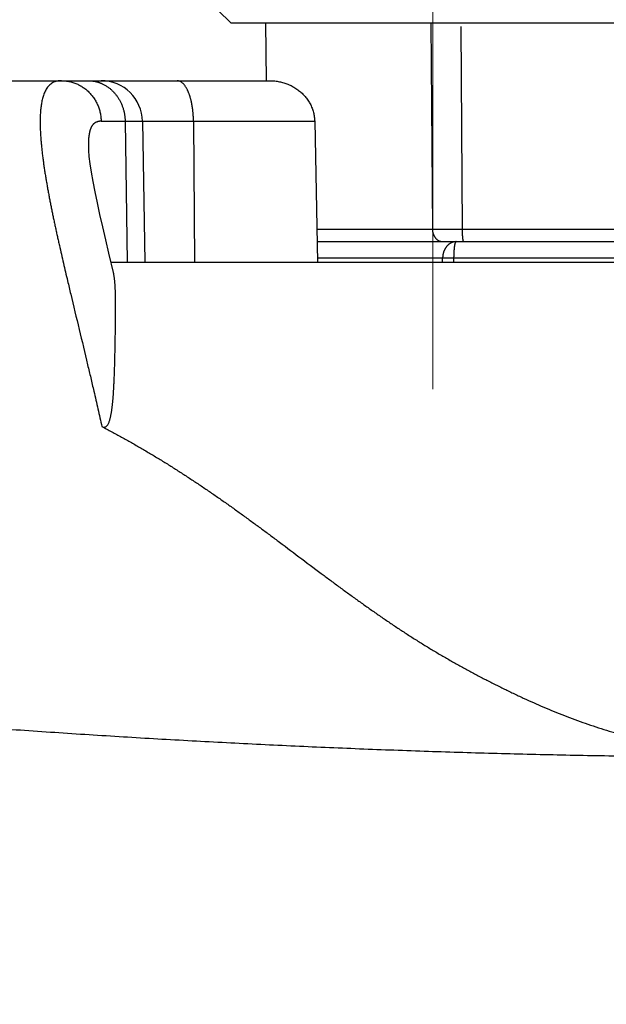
# Model space of a CAD drawing. Header units: millimetres. Extents: x 0 to 1076, y 0 to 742.
# Tile 90 of 125: x 355.59 to 362.7, y 386.61 to 398.54. Entities that reach past the tile are written whole.
import ezdxf

# ---------------------------------------------------------------- set-up
doc = ezdxf.new("R2010")
doc.units = ezdxf.units.MM
doc.header["$LTSCALE"] = 0.454724
doc.linetypes.add('CENTER', pattern=[50.8, 31.75, -6.35, 6.35, -6.35])
doc.layers.add('NoLayerName_001', color=7, linetype='Continuous')
doc.layers.add('NoLayerName_007', color=7, linetype='Continuous')
doc.styles.get("Standard").update_dxf_attribs({"font": 'txt', "bigfont": 'extfont2'})
doc.dimstyles.get("Standard").update_dxf_attribs({"dimtxt": 2.5, "dimasz": 2.5, "dimexe": 1, "dimexo": 1, "dimtad": 1, "dimdec": 3, "dimzin": 0, "dimdsep": 46, "dimtxsty": 'Standard', "dimcen": 2.5, "dimadec": 3, "dimazin": 0, "dimtfac": 0.75, "dimtdec": 3, "dimtmove": 0, "dimatfit": 3, "dimfxl": 1, "dimarcsym": 0})

# ---------------------------------------------------------------- blocks, each defined once
blk = doc.blocks.new('_OPEN30')
at = {"color": 0, "linetype": 'ByBlock', "lineweight": -2}
for p, q in [((-1, 0.267949), (0, 0)), ((0, 0), (-1, -0.267949)), ((0, 0), (-1, 0))]:
    blk.add_line(p, q, dxfattribs=at)
blk = doc.blocks.new('*D139')
at = {"layer": 'Defpoints', "color": 0}
for p in [(292.5, 425), (487.5, 422.9), (292.5, 325)]:
    blk.add_point(p, dxfattribs=at)
at = {"layer": 'NoLayerName_001', "color": 0, "linetype": 'Continuous', "lineweight": 13}
for p, q in [((292.5, 422.5), (292.5, 322.5)), ((487.5, 420.4), (487.5, 322.5)), ((483.75, 325), (296.25, 325))]:
    blk.add_line(p, q, dxfattribs=at)
at = {"layer": 'NoLayerName_001', "color": 0, "lineweight": 13, "xscale": 3.75, "yscale": 3.75, "zscale": 3.75, "rotation": 180}
blk.add_blockref('_OPEN30', (292.5, 325), dxfattribs=at)
at = {"layer": 'NoLayerName_001', "color": 0, "lineweight": 13, "xscale": 3.75, "yscale": 3.75, "zscale": 3.75}
blk.add_blockref('_OPEN30', (487.5, 325), dxfattribs=at)
at = {"layer": 'NoLayerName_001', "color": 0, "lineweight": 13, "insert": (390, 331.967), "char_height": 8.75, "attachment_point": 5}
blk.add_mtext('\\W0.8000;195', dxfattribs=at)

msp = doc.modelspace()

# ---------------------------------------------------------------- linework, layer by layer
at = {"layer": 'NoLayerName_001', "color": 4, "linetype": 'CENTER', "lineweight": 13}
msp.add_line((360.6, 408.5), (360.6, 393.5), dxfattribs=at)
at = {"layer": 'NoLayerName_001', "color": 4, "linetype": 'Continuous', "lineweight": 25}
for q in [(357.8506, 398.8), (363.0506, 398.5)]:
    msp.add_line((358.1506, 398.5), q, dxfattribs=at)
at = {"layer": 'NoLayerName_001', "color": 60, "linetype": 'Continuous', "lineweight": 25}
for p, q in [((358.583, 397.7997), (358.5769, 398.5)), ((360.5756, 398.5), (360.5945, 395.9987)), ((360.9376, 398.4576), (360.9538, 395.9992)), ((352.0501, 397.8), (358.6189, 397.8)), ((356.5805, 397.3087), (359.1677, 397.3087)), ((356.8709, 397.3087), (356.8976, 395.6)), ((357.0809, 397.3087), (357.1107, 395.6)), ((357.6993, 397.3087), (357.7112, 395.6)), ((359.1677, 397.3087), (359.2002, 395.6)), ((356.4257, 396.9942), (356.4257, 396.9936)), ((360.5945, 395.9987), (359.1926, 395.9987)), ((360.9538, 395.9992), (360.5945, 395.9987)), ((363.6834, 395.9992), (360.9538, 395.9992)), ((359.1955, 395.85), (382.5001, 395.85)), ((356.6707, 395.711), (356.7315, 395.4608)), ((364.6882, 395.65), (359.1993, 395.65)), ((360.7177, 395.6), (360.7177, 395.65)), ((360.8554, 395.6), (360.8553, 395.6502)), ((356.6976, 395.6), (364.4994, 395.6))]:
    msp.add_line(p, q, dxfattribs=at)
msp.add_lwpolyline([(356.4257, 396.9943), (356.4274, 396.9525), (356.4334, 396.8797), (356.4441, 396.7919), (356.4595, 396.6905), (356.4793, 396.5774), (356.5031, 396.4537), (356.5306, 396.3207), (356.5615, 396.1792), (356.5953, 396.0302), (356.6318, 395.874), (356.6707, 395.711)], dxfattribs=at)
msp.add_arc((356.5809, 397.3), 0.5, 1.00001, 90.00025, dxfattribs=at)
for points, knots in [([(356.0995, 397.8), (356.0812, 397.798), (356.044, 397.7973), (355.9914, 397.7771), (355.9475, 397.7427), (355.9144, 397.6981), (355.8904, 397.6484), (355.8731, 397.5961), (355.8606, 397.5425), (355.8519, 397.4881), (355.8463, 397.4332), (355.843, 397.3783), (355.8415, 397.3232), (355.8417, 397.2682), (355.8432, 397.2132), (355.8458, 397.1583), (355.8493, 397.1034), (355.8538, 397.0486), (355.859, 396.9938), (355.8649, 396.9392), (355.8714, 396.8845), (355.8784, 396.83), (355.886, 396.7755), (355.8941, 396.7211), (355.9026, 396.6668), (355.9115, 396.6125), (355.9207, 396.5583), (355.9303, 396.5042), (355.9401, 396.4501), (355.9503, 396.396), (355.9606, 396.342), (355.9712, 396.288), (355.982, 396.2341), (355.993, 396.1802), (356.0042, 396.1264), (356.0156, 396.0726), (356.0271, 396.0188), (356.0387, 395.9651), (356.0506, 395.9114), (356.0625, 395.8577), (356.0705, 395.8219), (356.0745, 395.804)], [0, 0, 0, 0, 0.0554349, 0.1106562, 0.1656086, 0.2206065, 0.2756152, 0.330621, 0.3856237, 0.4406731, 0.4957881, 0.5508659, 0.6058839, 0.6608823, 0.7158786, 0.7708736, 0.8258705, 0.8808721, 0.9358766, 0.9908786, 1.0458753, 1.1008695, 1.155863, 1.2108564, 1.2658491, 1.3208408, 1.3758325, 1.4308247, 1.4858172, 1.5408095, 1.5958008, 1.6507915, 1.7057822, 1.7607732, 1.8157649, 1.8707574, 1.9257507, 1.9807447, 2.0357392, 2.0907339, 2.1457284, 2.1457284, 2.1457284, 2.1457284]), ([(356.0995, 397.8), (356.108, 397.7998), (356.1248, 397.7996), (356.1501, 397.7974), (356.1752, 397.7939), (356.2002, 397.7891), (356.2249, 397.7829), (356.2493, 397.7754), (356.2731, 397.7666), (356.2965, 397.7564), (356.3192, 397.7451), (356.3413, 397.7325), (356.3627, 397.7188), (356.3833, 397.704), (356.4032, 397.6881), (356.4221, 397.6712), (356.4402, 397.6534), (356.4573, 397.6346), (356.4734, 397.615), (356.4885, 397.5946), (356.5025, 397.5734), (356.5155, 397.5516), (356.5274, 397.5291), (356.5381, 397.506), (356.5476, 397.4825), (356.556, 397.4584), (356.5632, 397.434), (356.5691, 397.4093), (356.5739, 397.3844), (356.5774, 397.3592), (356.5798, 397.334), (356.5802, 397.3171), (356.5805, 397.3087)], [0, 0, 0, 0, 0.02526977, 0.05060648, 0.07599725, 0.10142726, 0.1268807, 0.15234169, 0.17779519, 0.20322887, 0.22864381, 0.25404722, 0.27944362, 0.30483522, 0.33022248, 0.35560472, 0.38098072, 0.40635157, 0.43172276, 0.45709853, 0.48248155, 0.50787332, 0.53327472, 0.55868644, 0.5841092, 0.60953982, 0.63497046, 0.66039129, 0.68579112, 0.71115805, 0.73647999, 0.76174535, 0.76174535, 0.76174535, 0.76174535]), ([(356.4243, 397.8), (356.4272, 397.8), (356.433, 397.8), (356.4417, 397.7996), (356.4504, 397.7992), (356.459, 397.7985), (356.4677, 397.7976), (356.4764, 397.7966), (356.485, 397.7953), (356.4936, 397.7939), (356.5022, 397.7923), (356.5108, 397.7905), (356.5193, 397.7885), (356.5278, 397.7863), (356.5362, 397.784), (356.5446, 397.7815), (356.5529, 397.7788), (356.5611, 397.7759), (356.5693, 397.7729), (356.5774, 397.7697), (356.5855, 397.7663), (356.5908, 397.7639), (356.5934, 397.7628)], [0, 0, 0, 0, 0.00869666, 0.01739358, 0.02609306, 0.03479735, 0.04350867, 0.05222865, 0.06095662, 0.06969137, 0.07843161, 0.08717598, 0.09592307, 0.10467141, 0.1134195, 0.12216582, 0.13090883, 0.13964697, 0.14837869, 0.15710245, 0.16581671, 0.17452, 0.17452, 0.17452, 0.17452]), ([(356.5934, 397.7628), (356.599, 397.7601), (356.6103, 397.7548), (356.6267, 397.7459), (356.6428, 397.7363), (356.6584, 397.726), (356.6736, 397.715), (356.6883, 397.7034), (356.7026, 397.6913), (356.7163, 397.6785), (356.7295, 397.6653), (356.7421, 397.6515), (356.7542, 397.6372), (356.7658, 397.6225), (356.7767, 397.6074), (356.7871, 397.5918), (356.7969, 397.5759), (356.8061, 397.5597), (356.8148, 397.5431), (356.8228, 397.5262), (356.8302, 397.509), (356.837, 397.4916), (356.8432, 397.474), (356.8487, 397.4561), (356.8537, 397.4381), (356.858, 397.4199), (356.8618, 397.4016), (356.8649, 397.3831), (356.8673, 397.3646), (356.8692, 397.346), (356.8705, 397.3274), (356.8707, 397.3149), (356.8709, 397.3087)], [0, 0, 0, 0, 0.01864643, 0.03732043, 0.05601873, 0.0747362, 0.09346612, 0.11220051, 0.13093036, 0.1496474, 0.16835299, 0.18705158, 0.20574618, 0.22443854, 0.24312921, 0.26181771, 0.28050273, 0.29918478, 0.31786682, 0.33655114, 0.35523923, 0.37393182, 0.39262903, 0.41133042, 0.43003501, 0.44874078, 0.46744496, 0.48614434, 0.50483545, 0.5235146, 0.54217799, 0.56082181, 0.56082181, 0.56082181, 0.56082181]), ([(357.5679, 397.7701), (357.5646, 397.7728), (357.5584, 397.7784), (357.5479, 397.7856), (357.5368, 397.7916), (357.5249, 397.7962), (357.5126, 397.7994), (357.5042, 397.7997), (357.5, 397.8)], [0, 0, 0, 0, 0.012616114, 0.025221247, 0.037859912, 0.050565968, 0.063238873, 0.07582134, 0.07582134, 0.07582134, 0.07582134]), ([(357.6993, 397.3087), (357.6993, 397.3129), (357.6992, 397.3213), (357.6989, 397.3339), (357.6985, 397.3464), (357.698, 397.359), (357.6974, 397.3715), (357.6966, 397.3841), (357.6957, 397.3966), (357.6946, 397.4092), (357.6934, 397.4217), (357.6921, 397.4342), (357.6906, 397.4467), (357.689, 397.4592), (357.6873, 397.4716), (357.6854, 397.484), (357.6834, 397.4964), (357.6812, 397.5088), (357.6788, 397.5212), (357.6763, 397.5335), (357.6736, 397.5457), (357.6708, 397.558), (357.6678, 397.5702), (357.6646, 397.5823), (357.6612, 397.5944), (357.6576, 397.6065), (357.6537, 397.6184), (357.6497, 397.6303), (357.6454, 397.6421), (357.6409, 397.6539), (357.6361, 397.6655), (357.631, 397.677), (357.6256, 397.6884), (357.6199, 397.6996), (357.6138, 397.7106), (357.6074, 397.7214), (357.6005, 397.7319), (357.5932, 397.7422), (357.5854, 397.752), (357.577, 397.7615), (357.5709, 397.7672), (357.5679, 397.7701)], [0, 0, 0, 0, 0.01256168, 0.02512794, 0.0376979, 0.05027077, 0.0628458, 0.07542229, 0.08799964, 0.10057726, 0.11315467, 0.12573143, 0.13830718, 0.15088162, 0.16345454, 0.17602578, 0.18859528, 0.20116301, 0.21372888, 0.22629299, 0.23885568, 0.25141758, 0.26397956, 0.27654281, 0.2891082, 0.3016746, 0.31424095, 0.32680693, 0.33937303, 0.35194058, 0.36451124, 0.37708304, 0.38965371, 0.40222351, 0.41479544, 0.42737531, 0.43996167, 0.45254483, 0.46512478, 0.47771431, 0.4903305, 0.4903305, 0.4903305, 0.4903305]), ([(358.6189, 397.8), (358.6279, 397.7998), (358.646, 397.7997), (358.673, 397.7978), (358.7, 397.7948), (358.7268, 397.7905), (358.7535, 397.7851), (358.7798, 397.7784), (358.8059, 397.7705), (358.8315, 397.7615), (358.8567, 397.7512), (358.8813, 397.7397), (358.9054, 397.7271), (358.9288, 397.7133), (358.9516, 397.6984), (358.9735, 397.6824), (358.9946, 397.6653), (359.0148, 397.6471), (359.0341, 397.6279), (359.0523, 397.6077), (359.0694, 397.5865), (359.0854, 397.5645), (359.1001, 397.5415), (359.1135, 397.5178), (359.1255, 397.4933), (359.1361, 397.4682), (359.1453, 397.4424), (359.1529, 397.4162), (359.159, 397.3896), (359.1636, 397.3628), (359.1667, 397.3358), (359.1672, 397.3177), (359.1677, 397.3087)], [0, 0, 0, 0, 0.02704751, 0.05414525, 0.08128176, 0.10844606, 0.13562816, 0.16281946, 0.19001323, 0.21720506, 0.24439197, 0.27157132, 0.29874178, 0.32590376, 0.35305992, 0.38021558, 0.40737922, 0.43455875, 0.46174966, 0.4889461, 0.51614513, 0.54334745, 0.57055812, 0.59778733, 0.62505014, 0.65234643, 0.6796561, 0.70695688, 0.73422651, 0.76144402, 0.78859109, 0.81565346, 0.81565346, 0.81565346, 0.81565346]), ([(356.5805, 397.3087), (356.5772, 397.3086), (356.5706, 397.3086), (356.5607, 397.3076), (356.5508, 397.3062), (356.541, 397.304), (356.5314, 397.3011), (356.5221, 397.2976), (356.5132, 397.2932), (356.5048, 397.2881), (356.4968, 397.2822), (356.4894, 397.2756), (356.4826, 397.2685), (356.4764, 397.2609), (356.4707, 397.2528), (356.4655, 397.2444), (356.4609, 397.2357), (356.4566, 397.2268), (356.4528, 397.2177), (356.4494, 397.2085), (356.4463, 397.1991), (356.4436, 397.1897), (356.4411, 397.1801), (356.4389, 397.1705), (356.4369, 397.1609), (356.4351, 397.1512), (356.4336, 397.1415), (356.4322, 397.1318), (356.4309, 397.122), (356.4298, 397.1122), (356.4289, 397.1024), (356.4281, 397.0926), (356.4274, 397.0828), (356.4268, 397.073), (356.4263, 397.0632), (356.426, 397.0533), (356.4257, 397.0435), (356.4256, 397.0336), (356.4255, 397.0238), (356.4255, 397.0172), (356.4255, 397.0139)], [0, 0, 0, 0, 0.00988924, 0.01986196, 0.02987358, 0.03988693, 0.04987421, 0.05981929, 0.06972024, 0.07959199, 0.08945917, 0.0993323, 0.10920633, 0.11906678, 0.12892017, 0.13877819, 0.14863988, 0.1584942, 0.16833956, 0.17818366, 0.18802957, 0.19787577, 0.20771757, 0.21755548, 0.22739273, 0.237231, 0.24707052, 0.25691022, 0.26674863, 0.27658646, 0.28642474, 0.29626422, 0.30610533, 0.31594825, 0.32579287, 0.33563886, 0.34548565, 0.35533247, 0.36517834, 0.37502211, 0.37502211, 0.37502211, 0.37502211]), ([(356.4255, 397.0139), (356.4255, 397.0107), (356.4256, 397.0041), (356.4257, 396.9975), (356.4257, 396.9943)], [0, 0, 0, 0, 0.009840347, 0.0196758, 0.0196758, 0.0196758, 0.0196758]), ([(360.5945, 395.9987), (360.5946, 395.9963), (360.5946, 395.9916), (360.5951, 395.9844), (360.5959, 395.9773), (360.5969, 395.9702), (360.5983, 395.9632), (360.5999, 395.9562), (360.6018, 395.9493), (360.604, 395.9425), (360.6065, 395.9358), (360.6093, 395.9292), (360.6123, 395.9227), (360.6157, 395.9164), (360.6193, 395.9102), (360.6232, 395.9042), (360.6274, 395.8984), (360.6319, 395.8928), (360.6367, 395.8875), (360.6418, 395.8824), (360.6471, 395.8776), (360.6527, 395.8731), (360.6585, 395.8689), (360.6646, 395.8651), (360.6709, 395.8617), (360.6774, 395.8586), (360.6842, 395.856), (360.691, 395.8539), (360.698, 395.8522), (360.7051, 395.8509), (360.7122, 395.8501), (360.717, 395.8501), (360.7194, 395.85)], [0, 0, 0, 0, 0.0071276, 0.01426687, 0.02141528, 0.02857049, 0.03573044, 0.04289339, 0.05005805, 0.05722364, 0.06438963, 0.07155442, 0.0787165, 0.08587524, 0.09303098, 0.10018515, 0.10734039, 0.11450064, 0.12166851, 0.1288401, 0.13601173, 0.14318171, 0.15035058, 0.15752142, 0.16470017, 0.17189369, 0.17909749, 0.18630221, 0.19349892, 0.20067979, 0.20783871, 0.2149719, 0.2149719, 0.2149719, 0.2149719]), ([(360.9538, 395.9992), (360.9538, 395.9979), (360.9538, 395.9954), (360.9538, 395.9916), (360.9538, 395.9878), (360.9538, 395.984), (360.9539, 395.9802), (360.954, 395.9764), (360.954, 395.9726), (360.9541, 395.9688), (360.9542, 395.965), (360.9543, 395.9612), (360.9545, 395.9574), (360.9546, 395.9536), (360.9547, 395.9498), (360.9549, 395.946), (360.9551, 395.9422), (360.9553, 395.9384), (360.9555, 395.9346), (360.9557, 395.9308), (360.9559, 395.9271), (360.9562, 395.9233), (360.9564, 395.9195), (360.9567, 395.9157), (360.957, 395.9119), (360.9573, 395.9081), (360.9577, 395.9043), (360.9581, 395.9005), (360.9584, 395.8968), (360.9589, 395.893), (360.9593, 395.8892), (360.9598, 395.8855), (360.9603, 395.8817), (360.9609, 395.878), (360.9615, 395.8742), (360.9622, 395.8704), (360.963, 395.8667), (360.9639, 395.863), (360.9648, 395.8594), (360.9656, 395.8571), (360.966, 395.8559)], [0, 0, 0, 0, 0.00379878, 0.00759724, 0.01139546, 0.01519353, 0.01899155, 0.0227896, 0.02658777, 0.03038618, 0.0341849, 0.03798404, 0.0417837, 0.04558399, 0.049385, 0.05318684, 0.05698963, 0.06079339, 0.06459782, 0.0684025, 0.07220705, 0.07601107, 0.07981419, 0.08361606, 0.08741633, 0.09121468, 0.09501077, 0.09880433, 0.10259506, 0.1063827, 0.11016839, 0.11395671, 0.11775299, 0.1215629, 0.1253924, 0.12923465, 0.1330573, 0.13682522, 0.14051058, 0.14422923, 0.14422923, 0.14422923, 0.14422923]), ([(360.966, 395.8559), (360.9666, 395.8547), (360.9674, 395.852), (360.9698, 395.8508), (360.9708, 395.85)], [0, 0, 0, 0, 0.0040495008, 0.0078125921, 0.0078125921, 0.0078125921, 0.0078125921]), ([(356.0745, 395.804), (356.0827, 395.7683), (356.0988, 395.6968), (356.1235, 395.5896), (356.1485, 395.4825), (356.1779, 395.3576), (356.2669, 394.9831), (356.3619, 394.5912), (356.4545, 394.1987), (356.4879, 394.0559), (356.5169, 393.9309), (356.5415, 393.8237), (356.5659, 393.7165), (356.582, 393.6449), (356.59, 393.6092)], [0, 0, 0, 0, 0.1099866, 0.2199696, 0.3299502, 0.4399294, 0.6048973, 1.4847327, 1.6497037, 1.8146747, 1.9246552, 2.0346353, 2.1446151, 2.2545947, 2.2545947, 2.2545947, 2.2545947]), ([(360.8411, 395.8433), (360.8385, 395.8424), (360.8333, 395.8407), (360.8258, 395.8375), (360.8185, 395.834), (360.8113, 395.8301), (360.8043, 395.8258), (360.7975, 395.8211), (360.791, 395.8162), (360.7848, 395.8109), (360.7788, 395.8053), (360.7731, 395.7995), (360.7677, 395.7934), (360.7626, 395.787), (360.7577, 395.7805), (360.7531, 395.7737), (360.7488, 395.7668), (360.7448, 395.7597), (360.741, 395.7525), (360.7376, 395.7451), (360.7344, 395.7376), (360.7315, 395.7299), (360.7289, 395.7222), (360.7265, 395.7144), (360.7244, 395.7065), (360.7226, 395.6986), (360.7211, 395.6905), (360.7198, 395.6825), (360.7189, 395.6744), (360.7182, 395.6663), (360.7177, 395.6581), (360.7177, 395.6527), (360.7177, 395.65)], [0, 0, 0, 0, 0.00813394, 0.01628573, 0.0244532, 0.0326326, 0.04081887, 0.04900595, 0.05718706, 0.06535779, 0.07352189, 0.08168325, 0.0898441, 0.09800517, 0.10616581, 0.1143241, 0.12247759, 0.13062757, 0.13877693, 0.14692767, 0.15508103, 0.16323747, 0.17139676, 0.17955805, 0.18772001, 0.19588145, 0.20404114, 0.21219773, 0.22034982, 0.22849598, 0.23663482, 0.24476499, 0.24476499, 0.24476499, 0.24476499]), ([(360.8835, 395.85), (360.8825, 395.85), (360.8806, 395.85), (360.8777, 395.8499), (360.8749, 395.8497), (360.872, 395.8495), (360.8691, 395.8492), (360.8663, 395.8489), (360.8634, 395.8485), (360.8606, 395.848), (360.8578, 395.8475), (360.8549, 395.8469), (360.8521, 395.8463), (360.8493, 395.8456), (360.8466, 395.8449), (360.8438, 395.8441), (360.842, 395.8435), (360.8411, 395.8433)], [0, 0, 0, 0, 0.002863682, 0.005730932, 0.008601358, 0.01147452, 0.014349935, 0.017227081, 0.020105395, 0.022984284, 0.025863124, 0.028741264, 0.03161803, 0.034492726, 0.03736464, 0.040233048, 0.043097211, 0.043097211, 0.043097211, 0.043097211]), ([(360.8553, 395.6502), (360.8553, 395.6521), (360.8553, 395.656), (360.8554, 395.6619), (360.8554, 395.6678), (360.8555, 395.6736), (360.8556, 395.6795), (360.8558, 395.6853), (360.8559, 395.6912), (360.8561, 395.6971), (360.8563, 395.7029), (360.8566, 395.7088), (360.8569, 395.7146), (360.8571, 395.7205), (360.8575, 395.7263), (360.8578, 395.7322), (360.8582, 395.738), (360.8586, 395.7438), (360.859, 395.7496), (360.8595, 395.7555), (360.8601, 395.7613), (360.8606, 395.7671), (360.8612, 395.773), (360.8619, 395.7788), (360.8626, 395.7847), (360.8634, 395.7905), (360.8643, 395.7964), (360.8652, 395.8022), (360.8662, 395.808), (360.8673, 395.8138), (360.8686, 395.8196), (360.8699, 395.8252), (360.8715, 395.8308), (360.8731, 395.8364), (360.8753, 395.8418), (360.878, 395.8473), (360.8818, 395.849), (360.8835, 395.85)], [0, 0, 0, 0, 0.00586125, 0.01172412, 0.01758817, 0.02345294, 0.02931797, 0.03518282, 0.04104704, 0.04691019, 0.05277183, 0.05863152, 0.06448884, 0.07034334, 0.0761946, 0.08204246, 0.08788804, 0.09373286, 0.09957853, 0.10542667, 0.11127899, 0.11713726, 0.12300332, 0.12887908, 0.13476653, 0.14066775, 0.14658346, 0.15250518, 0.15842115, 0.16432042, 0.17019305, 0.17603034, 0.18182499, 0.18757207, 0.19334104, 0.19944976, 0.20528188, 0.20528188, 0.20528188, 0.20528188]), ([(356.7383, 395.4281), (356.7373, 395.4336), (356.7354, 395.4445), (356.7328, 395.4554), (356.7315, 395.4608)], [0, 0, 0, 0, 0.016716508, 0.033426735, 0.033426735, 0.033426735, 0.033426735]), ([(356.7394, 394.1923), (356.7399, 394.2034), (356.7408, 394.2257), (356.742, 394.2591), (356.7431, 394.2925), (356.7441, 394.3259), (356.7451, 394.3593), (356.7462, 394.3983), (356.7473, 394.4428), (356.7484, 394.493), (356.7496, 394.5487), (356.7508, 394.6155), (356.752, 394.6879), (356.7531, 394.7603), (356.754, 394.8272), (356.7546, 394.8884), (356.755, 394.9386), (356.7553, 394.9775), (356.7555, 395.011), (356.7556, 395.0444), (356.7556, 395.0778), (356.7555, 395.1057), (356.7554, 395.128), (356.7553, 395.1447), (356.7551, 395.1614), (356.7549, 395.1781), (356.7546, 395.1948), (356.7543, 395.2115), (356.7539, 395.2282), (356.7534, 395.245), (356.7528, 395.2617), (356.7521, 395.2783), (356.7513, 395.295), (356.7504, 395.3117), (356.7493, 395.3284), (356.7481, 395.3451), (356.7467, 395.3617), (356.7451, 395.3784), (356.7432, 395.395), (356.741, 395.4116), (356.7392, 395.4226), (356.7383, 395.4281)], [0, 0, 0, 0, 0.033424, 0.0668479, 0.1002716, 0.1336952, 0.1671187, 0.2005422, 0.2506772, 0.3008125, 0.350948, 0.417796, 0.5013567, 0.5682049, 0.6350515, 0.7018954, 0.7520271, 0.7854488, 0.8188716, 0.8522963, 0.8857237, 0.9191545, 0.935871, 0.9525877, 0.9693042, 0.98602, 1.002735, 1.0194489, 1.0361617, 1.0528733, 1.0695839, 1.0862936, 1.103003, 1.1197125, 1.1364224, 1.1531336, 1.1698476, 1.1865672, 1.2032959, 1.2200286, 1.2367553, 1.2367553, 1.2367553, 1.2367553]), ([(356.59, 393.6092), (356.5952, 393.6072), (356.6053, 393.6019), (356.6226, 393.6015), (356.6386, 393.6078), (356.6517, 393.6189), (356.6616, 393.6327), (356.6693, 393.6476), (356.6761, 393.6629), (356.6818, 393.6786), (356.6867, 393.6946), (356.6911, 393.7107), (356.6949, 393.727), (356.6985, 393.7433), (356.7017, 393.7597), (356.7046, 393.7762), (356.7073, 393.7927), (356.7097, 393.8092), (356.712, 393.8258), (356.7142, 393.8423), (356.7162, 393.8589), (356.7181, 393.8755), (356.7198, 393.8922), (356.7215, 393.9088), (356.723, 393.9254), (356.7245, 393.9421), (356.7259, 393.9587), (356.7272, 393.9754), (356.7284, 393.9921), (356.7296, 394.0087), (356.7307, 394.0254), (356.7318, 394.0421), (356.7328, 394.0588), (356.7338, 394.0754), (356.7347, 394.0921), (356.7356, 394.1088), (356.7364, 394.1255), (356.7372, 394.1422), (356.738, 394.1589), (356.7387, 394.1756), (356.7392, 394.1867), (356.7394, 394.1923)], [0, 0, 0, 0, 0.01672397, 0.03345906, 0.05021045, 0.06729332, 0.08415915, 0.10084274, 0.11756351, 0.13428151, 0.15100206, 0.16771606, 0.1844288, 0.20114134, 0.21785426, 0.23456686, 0.25128008, 0.26799432, 0.28470885, 0.30142232, 0.31813481, 0.33484691, 0.3515589, 0.36827085, 0.38498284, 0.40169495, 0.4184071, 0.43511917, 0.45183111, 0.468543, 0.48525488, 0.50196674, 0.51867858, 0.53539043, 0.55210229, 0.56881414, 0.58552598, 0.60223784, 0.61894974, 0.63566167, 0.65237365, 0.65237365, 0.65237365, 0.65237365]), ([(356.59, 393.6092), (356.6299, 393.5882), (356.7099, 393.5467), (356.8287, 393.4821), (356.9468, 393.4163), (357.0641, 393.349), (357.1806, 393.2804), (357.2964, 393.2104), (357.4114, 393.1392), (357.5256, 393.0668), (357.6391, 392.9933), (357.7518, 392.9186), (357.8639, 392.843), (357.9752, 392.7664), (358.086, 392.6889), (358.1961, 392.6106), (358.3058, 392.5315), (358.415, 392.4518), (358.5238, 392.3717), (358.6324, 392.2911), (358.8851, 392.1024), (359.1368, 391.9123), (359.39, 391.7242), (359.4988, 391.644), (359.6079, 391.5642), (359.7175, 391.4851), (359.8277, 391.4067), (359.9385, 391.3292), (360.0499, 391.2527), (360.1621, 391.1773), (360.2751, 391.1031), (360.389, 391.0302), (360.5037, 390.9587), (360.6194, 390.8887), (360.7359, 390.8201), (360.8532, 390.7529), (360.9713, 390.6872), (361.0901, 390.6228), (361.2098, 390.5598), (361.33, 390.498), (361.4109, 390.4581), (361.4512, 390.438)], [0, 0, 0, 0, 0.1351824, 0.2703835, 0.4056027, 0.5408378, 0.6760844, 0.8113366, 0.9465865, 1.0818247, 1.2170407, 1.3522336, 1.487412, 1.6225835, 1.7577534, 1.8929256, 2.0281023, 2.1632829, 2.2984647, 2.433644, 2.5688212, 3.2446916, 3.3798644, 3.5150395, 3.6502179, 3.7853969, 3.9205755, 4.0557557, 4.1909418, 4.3261312, 4.4613191, 4.5965042, 4.7316889, 4.8668763, 5.0020667, 5.1372587, 5.2724496, 5.4076366, 5.5428217, 5.6780081, 5.8131988, 5.8131988, 5.8131988, 5.8131988]), ([(361.4512, 390.438), (361.4918, 390.4184), (361.5727, 390.3788), (361.6952, 390.3215), (361.8183, 390.2656), (361.9422, 390.2115), (362.0669, 390.1593), (362.1924, 390.1091), (362.3188, 390.0611), (362.4461, 390.0154), (362.5743, 389.9722), (362.7033, 389.9316), (362.8331, 389.8936), (362.9637, 389.8581), (363.0951, 389.8253), (363.227, 389.795), (363.3595, 389.7672), (363.4925, 389.7419), (363.6259, 389.7191), (363.7597, 389.6988), (363.8938, 389.6809), (364.0281, 389.6653), (364.1626, 389.6518), (364.2973, 389.64), (364.4322, 389.6298), (364.5671, 389.6209), (364.7021, 389.6132), (364.8372, 389.6064), (364.9273, 389.6024), (364.9723, 389.6004)], [0, 0, 0, 0, 0.1351973, 0.270397, 0.4055923, 0.5407821, 0.6759718, 0.811168, 0.9463689, 1.081577, 1.2168019, 1.352059, 1.487354, 1.6226822, 1.7580365, 1.8934076, 2.028784, 2.1641523, 2.2994972, 2.4348016, 2.5700527, 2.7052712, 2.8404823, 2.9757006, 3.110932, 3.246174, 3.3814177, 3.5166482, 3.6518461, 3.6518461, 3.6518461, 3.6518461])]:
    msp.add_open_spline(points, degree=3, knots=knots, dxfattribs=at)
at = {"layer": 'NoLayerName_007', "color": 60, "linetype": 'Continuous', "lineweight": 25}
msp.add_open_spline([(364.9724, 389.6), (364.8334, 389.6003), (364.5556, 389.6005), (364.1388, 389.6027), (363.722, 389.6059), (363.3052, 389.6104), (362.8884, 389.6161), (362.4717, 389.6232), (362.055, 389.6316), (361.6383, 389.6413), (361.2216, 389.6525), (360.805, 389.6649), (360.3884, 389.6788), (359.9719, 389.6939), (359.5554, 389.7104), (359.139, 389.7282), (358.7226, 389.7473), (358.3063, 389.7676), (357.8901, 389.7893), (357.4739, 389.8122), (357.0578, 389.8363), (356.6418, 389.8617), (356.2258, 389.8883), (355.81, 389.9162), (355.3942, 389.9453), (354.9785, 389.9755), (354.5629, 390.0071), (354.1474, 390.0398), (353.7319, 390.0738), (353.3166, 390.1092), (352.9014, 390.1457), (352.6248, 390.1713), (352.4864, 390.1839)], degree=3, knots=[0, 0, 0, 0, 0.4167955, 0.8335956, 1.2503988, 1.6672039, 2.0840098, 2.5008157, 2.9176212, 3.3344258, 3.7512295, 4.1680326, 4.5848354, 5.0016381, 5.4184406, 5.8352428, 6.2520444, 6.6688453, 7.0856453, 7.502445, 7.9192449, 8.3360454, 8.7528468, 9.1696492, 9.5864529, 10.0032577, 10.4200624, 10.8368663, 11.2536685, 11.6704685, 12.0872657, 12.50406, 12.50406, 12.50406, 12.50406], dxfattribs=at)

# ---------------------------------------------------------------- dimensions: what is measured, and where the dimension line sits
at = {"layer": 'NoLayerName_001', "color": 3, "linetype": 'Continuous', "lineweight": 13}
dim = msp.add_linear_dim(base=(292.5, 325), p1=(487.5, 422.9), p2=(292.5, 425), angle=180, text='\\W0.8000;<>', dimstyle='Standard', override={"dimtxt": 8.75, "dimasz": 3.75, "dimexe": 2.5, "dimexo": 2.5, "dimgap": 2.5, "dimzin": 8, "dimblk": 'OPEN30', "dimclrd": 0, "dimclre": 0, "dimclrt": 0, "dimtp": 0, "dimtm": 0, "dimlwd": 13, "dimlwe": 13}, dxfattribs=at)
dim.commit()
dim.dimension.update_dxf_attribs({"geometry": '*D139', "text_midpoint": (390, 325), "dimtype": 160})

doc.saveas('drawing.dxf')
